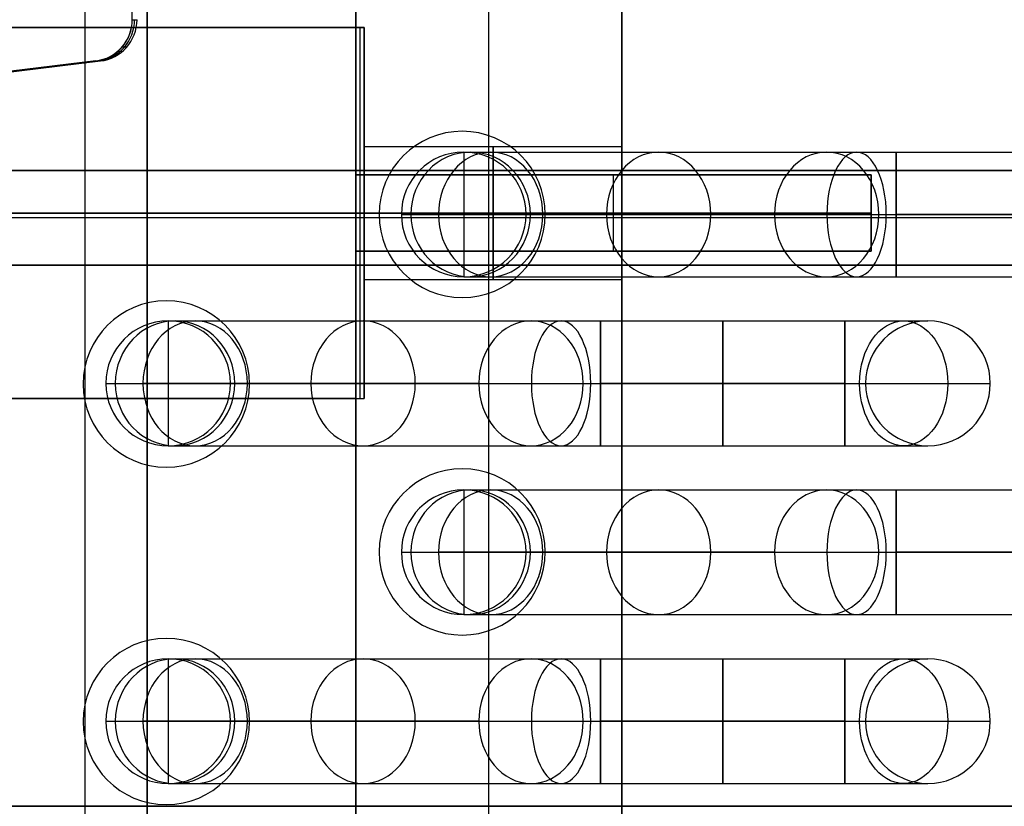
# Model space of a CAD drawing. Extents: x -64 to 57, y 4 to 161.
# Tile 99 of 256: x -56 to -50, y 93 to 98. Entities that reach past the tile are written whole.
import ezdxf

# ---------------------------------------------------------------- set-up
doc = ezdxf.new("R2010")
doc.units = 0
doc.layers.add('DEFAULT', color=7, linetype='CONTINUOUS')

msp = doc.modelspace()

# ---------------------------------------------------------------- linework, layer by layer
at = {"layer": 'DEFAULT', "color": 92}
for p, q in [((-52.4363, 81.754, 55.0359), (-52.4363, 156.6942, 55.0359)), ((-54.0363, 102.5143, 51.1089), (-54.0363, 81.754, 51.1089)), ((-54.0363, 81.754, 66.2629), (-54.0363, 102.5143, 66.2629)), ((-53.2363, 81.754, 51.1089), (-53.2363, 102.5143, 51.1089)), ((-53.2363, 81.754, 66.2629), (-53.2363, 102.5143, 66.2629)), ((-52.4363, 102.5143, 51.1089), (-52.4363, 81.754, 51.1089)), ((-52.4363, 81.754, 66.2629), (-52.4363, 102.5143, 66.2629)), ((-54.0363, 97.745, 58.6859), (-54.0363, 98.3974, 58.6859)), ((-54.0363, 97.745, 57.0953), (-54.0363, 97.745, 62.2753)), ((-54.0363, 97.745, 62.2753), (-54.0363, 95.515, 62.2753)), ((-54.0363, 95.515, 57.0953), (-54.0363, 97.745, 57.0953)), ((-53.9863, 97.745, 57.0953), (-54.0363, 97.745, 57.0953)), ((-54.0363, 97.745, 62.2753), (-53.9863, 97.745, 62.2753)), ((-53.9863, 97.745, 59.6853), (-54.0363, 97.745, 59.6853)), ((-54.0113, 97.745, 57.0953), (-54.0113, 97.745, 62.2753)), ((-54.0113, 95.515, 62.2753), (-54.0113, 97.745, 62.2753)), ((-54.0113, 95.515, 57.0953), (-54.0113, 97.745, 57.0953)), ((-53.9863, 97.745, 62.2753), (-53.9863, 97.745, 57.0953)), ((-53.9863, 97.745, 57.0953), (-53.9863, 95.515, 57.0953)), ((-53.9863, 95.515, 62.2753), (-53.9863, 97.745, 62.2753)), ((-53.9863, 95.515, 59.6853), (-53.9863, 97.745, 59.6853)), ((-53.9863, 97.03, 60.9553), (-52.4363, 97.03, 60.9553)), ((-53.9863, 97.03, 58.4153), (-52.4363, 97.03, 58.4153)), ((-54.0363, 96.63, 62.2753), (-53.9863, 96.63, 62.2753)), ((-53.9863, 96.63, 57.0953), (-54.0363, 96.63, 57.0953)), ((-52.4363, 96.63, 58.8153), (-53.9863, 96.63, 58.8153)), ((-53.9863, 96.63, 58.0153), (-52.4363, 96.63, 58.0153)), ((-52.4363, 96.63, 61.3553), (-53.9863, 96.63, 61.3553)), ((-53.9863, 96.63, 60.5553), (-52.4363, 96.63, 60.5553)), ((-53.9863, 96.63, 57.0953), (-53.9863, 96.63, 58.0153)), ((-53.9863, 96.63, 58.8153), (-53.9863, 96.63, 60.5553)), ((-53.9863, 96.63, 61.3553), (-53.9863, 96.63, 62.2753)), ((-53.9863, 96.23, 58.4153), (-52.4363, 96.23, 58.4153)), ((-53.9863, 96.23, 60.9553), (-52.4363, 96.23, 60.9553)), ((-54.0363, 95.515, 62.2753), (-54.0363, 95.515, 57.0953)), ((-54.0363, 95.515, 62.2753), (-53.9863, 95.515, 62.2753)), ((-54.0363, 95.515, 57.0953), (-53.9863, 95.515, 57.0953)), ((-54.0363, 92.2124, 58.6859), (-54.0363, 95.515, 58.6859)), ((-54.0363, 95.515, 59.6853), (-53.9863, 95.515, 59.6853)), ((-54.0113, 95.515, 57.0953), (-54.0113, 95.515, 62.2753)), ((-53.9863, 95.515, 57.0953), (-53.9863, 95.515, 62.2753)), ((-54.0363, 93.288, 51.1089), (-54.0363, 93.288, 66.2629))]:
    msp.add_line(p, q, dxfattribs=at)
at = {"layer": 'DEFAULT', "color": 9}
for p, q in [((-55.292, 95.9586, 37.7818), (-55.292, 101.3164, 37.7818)), ((-55.292, 101.3164, 50.9918), (-55.292, 84.8064, 50.9918)), ((-55.667, 99.8164, 39.0318), (-55.667, 86.3064, 39.0318)), ((-55.667, 99.8164, 47.9918), (-55.667, 96.8864, 47.9918)), ((-55.3818, 97.7927, 52.286), (-55.3818, 98.95, 52.286)), ((-55.3818, 97.7927, 52.286), (-55.3533, 97.7927, 52.1388)), ((-55.4161, 97.627, 52.1266), (-55.4446, 97.627, 52.2739)), ((-62.417, 96.7129, 50.8418), (-55.6015, 97.5445, 50.8418)), ((-55.6015, 97.5445, 50.9918), (-62.417, 96.7129, 50.9918)), ((-62.417, 96.7129, 50.9168), (-55.6015, 97.5445, 50.9168)), ((-58.1685, 97.2313, 51.7467), (-55.6015, 97.5445, 52.2435)), ((-58.14, 97.2313, 51.5994), (-55.573, 97.5445, 52.0962)), ((-55.6015, 97.5445, 50.8418), (-55.6015, 97.5445, 50.9918)), ((-55.6015, 97.5445, 52.2435), (-55.573, 97.5445, 52.0962)), ((-53.388, 96.9964, 37.7818), (-53.388, 96.9964, 34.9918)), ((-53.388, 96.9964, 34.9918), (-53.388, 96.2464, 34.9918)), ((-53.388, 96.9964, 39.0939), (-53.388, 96.9964, 39.0318)), ((-53.2254, 96.9964, 39.6404), (-51.2048, 96.9964, 42.7362)), ((-50.7861, 96.9964, 42.9629), (-49.317, 96.9964, 42.9629)), ((-48.417, 96.8864, 48.8668), (-63.167, 96.8864, 48.8668)), ((-48.417, 96.8864, 47.9918), (-62.917, 96.8864, 47.9918)), ((-62.917, 96.8864, 49.4918), (-48.417, 96.8864, 49.4918)), ((-55.792, 96.8864, 47.9918), (-55.792, 96.8864, 49.4918)), ((-55.667, 96.8864, 49.4918), (-55.667, 96.3164, 49.4918)), ((-53.763, 96.6214, 37.7818), (-53.763, 96.6214, 34.9918)), ((-53.763, 96.6214, 39.0939), (-53.763, 96.6214, 39.0318)), ((-53.763, 96.6214, 34.9918), (-53.013, 96.6214, 34.9918)), ((-51.5188, 96.6214, 42.9412), (-53.5394, 96.6214, 39.8454)), ((-53.013, 96.6214, 34.9918), (-53.013, 96.6214, 37.7818)), ((-53.013, 96.6214, 39.0318), (-53.013, 96.6214, 39.0939)), ((-52.9113, 96.6214, 39.4355), (-50.8907, 96.6214, 42.5312)), ((-52.9113, 96.6214, 39.4355), (-50.8907, 96.6214, 42.5312)), ((-52.9113, 96.6214, 39.4355), (-50.8907, 96.6214, 42.5312)), ((-50.7861, 96.6214, 42.5879), (-49.317, 96.6214, 42.5879)), ((-49.317, 96.6214, 43.3379), (-50.7861, 96.6214, 43.3379)), ((-48.417, 96.6014, 49.4918), (-62.917, 96.6014, 49.4918)), ((-48.417, 96.3164, 50.2418), (-62.917, 96.3164, 50.2418)), ((-62.917, 96.3164, 49.4918), (-48.417, 96.3164, 49.4918)), ((-62.917, 96.3164, 49.8668), (-48.417, 96.3164, 49.8668)), ((-55.667, 96.3164, 50.2418), (-55.667, 89.8064, 50.2418)), ((-55.667, 96.3164, 49.4918), (-55.667, 96.3164, 50.2418)), ((-53.388, 96.2464, 37.7818), (-53.388, 96.2464, 34.9918)), ((-53.388, 96.2464, 39.0939), (-53.388, 96.2464, 39.0318)), ((-53.2254, 96.2464, 39.6404), (-51.2048, 96.2464, 42.7362)), ((-50.7861, 96.2464, 42.9629), (-49.317, 96.2464, 42.9629)), ((-55.166, 95.9804, 37.7818), (-55.166, 95.9804, 34.9918)), ((-55.166, 95.9804, 34.9918), (-55.166, 95.2304, 34.9918)), ((-55.166, 95.9804, 39.0939), (-55.166, 95.9804, 39.0318)), ((-55.0034, 95.9804, 39.6404), (-52.9828, 95.9804, 42.7362)), ((-52.5641, 95.9804, 42.9629), (-51.095, 95.9804, 42.9629)), ((-50.595, 95.9804, 42.4629), (-50.595, 95.9804, 39.0318)), ((-55.541, 95.6054, 37.7818), (-55.541, 95.6054, 34.9918)), ((-55.541, 95.6054, 39.0939), (-55.541, 95.6054, 39.0318)), ((-55.541, 95.6054, 34.9918), (-54.791, 95.6054, 34.9918)), ((-53.2968, 95.6054, 42.9412), (-55.3174, 95.6054, 39.8454)), ((-54.791, 95.6054, 34.9918), (-54.791, 95.6054, 37.7818)), ((-54.791, 95.6054, 39.0318), (-54.791, 95.6054, 39.0939)), ((-54.6893, 95.6054, 39.4355), (-52.6687, 95.6054, 42.5312)), ((-52.5641, 95.6054, 42.5879), (-51.095, 95.6054, 42.5879)), ((-51.095, 95.6054, 43.3379), (-52.5641, 95.6054, 43.3379)), ((-50.97, 95.6054, 42.4629), (-50.97, 95.6054, 39.0318)), ((-50.22, 95.6054, 39.0318), (-50.22, 95.6054, 42.4629)), ((-55.292, 93.9266, 37.7818), (-55.292, 95.2522, 37.7818)), ((-55.166, 95.2304, 37.7818), (-55.166, 95.2304, 34.9918)), ((-55.166, 95.2304, 39.0939), (-55.166, 95.2304, 39.0318)), ((-55.0034, 95.2304, 39.6404), (-52.9828, 95.2304, 42.7362)), ((-52.5641, 95.2304, 42.9629), (-51.095, 95.2304, 42.9629)), ((-50.595, 95.2304, 42.4629), (-50.595, 95.2304, 39.0318)), ((-53.388, 94.9644, 37.7818), (-53.388, 94.9644, 34.9918)), ((-53.388, 94.9644, 34.9918), (-53.388, 94.2144, 34.9918)), ((-53.388, 94.9644, 39.0939), (-53.388, 94.9644, 39.0318)), ((-53.2254, 94.9644, 39.6404), (-51.2048, 94.9644, 42.7362)), ((-50.7861, 94.9644, 42.9629), (-49.317, 94.9644, 42.9629)), ((-53.763, 94.5894, 37.7818), (-53.763, 94.5894, 34.9918)), ((-53.763, 94.5894, 39.0939), (-53.763, 94.5894, 39.0318)), ((-53.763, 94.5894, 34.9918), (-53.013, 94.5894, 34.9918)), ((-51.5188, 94.5894, 42.9412), (-53.5394, 94.5894, 39.8454)), ((-53.5394, 94.5894, 39.8454), (-51.5188, 94.5894, 42.9412)), ((-53.013, 94.5894, 34.9918), (-53.013, 94.5894, 37.7818)), ((-53.013, 94.5894, 39.0318), (-53.013, 94.5894, 39.0939)), ((-52.9113, 94.5894, 39.4355), (-50.8907, 94.5894, 42.5312)), ((-52.9113, 94.5894, 39.4355), (-50.8907, 94.5894, 42.5312)), ((-52.767, 94.5894, 39.6566), (-50.8907, 94.5894, 42.5312)), ((-50.7861, 94.5894, 42.5879), (-49.317, 94.5894, 42.5879)), ((-49.317, 94.5894, 43.3379), (-50.7861, 94.5894, 43.3379)), ((-53.388, 94.2144, 37.7818), (-53.388, 94.2144, 34.9918)), ((-53.388, 94.2144, 39.0939), (-53.388, 94.2144, 39.0318)), ((-53.2254, 94.2144, 39.6404), (-51.2048, 94.2144, 42.7362)), ((-50.7861, 94.2144, 42.9629), (-49.317, 94.2144, 42.9629)), ((-55.166, 93.9484, 37.7818), (-55.166, 93.9484, 34.9918)), ((-55.166, 93.9484, 34.9918), (-55.166, 93.1984, 34.9918)), ((-55.166, 93.9484, 39.0939), (-55.166, 93.9484, 39.0318)), ((-55.0034, 93.9484, 39.6404), (-52.9828, 93.9484, 42.7362)), ((-52.5641, 93.9484, 42.9629), (-51.095, 93.9484, 42.9629)), ((-50.595, 93.9484, 42.4629), (-50.595, 93.9484, 39.0318)), ((-55.541, 93.5734, 37.7818), (-55.541, 93.5734, 34.9918)), ((-55.541, 93.5734, 39.0939), (-55.541, 93.5734, 39.0318)), ((-55.541, 93.5734, 34.9918), (-54.791, 93.5734, 34.9918)), ((-53.2968, 93.5734, 42.9412), (-55.3174, 93.5734, 39.8454)), ((-54.791, 93.5734, 34.9918), (-54.791, 93.5734, 37.7818)), ((-54.791, 93.5734, 39.0318), (-54.791, 93.5734, 39.0939)), ((-54.6893, 93.5734, 39.4355), (-52.6687, 93.5734, 42.5312)), ((-54.6893, 93.5734, 39.4355), (-52.6687, 93.5734, 42.5312)), ((-52.5641, 93.5734, 42.5879), (-51.095, 93.5734, 42.5879)), ((-51.095, 93.5734, 43.3379), (-52.5641, 93.5734, 43.3379)), ((-50.97, 93.5734, 42.4629), (-50.97, 93.5734, 39.0318)), ((-50.22, 93.5734, 39.0318), (-50.22, 93.5734, 42.4629)), ((-55.292, 91.8946, 37.7818), (-55.292, 93.2202, 37.7818)), ((-55.166, 93.1984, 37.7818), (-55.166, 93.1984, 34.9918)), ((-55.166, 93.1984, 39.0939), (-55.166, 93.1984, 39.0318)), ((-55.0034, 93.1984, 39.6404), (-52.9828, 93.1984, 42.7362)), ((-52.5641, 93.1984, 42.9629), (-51.095, 93.1984, 42.9629)), ((-50.595, 93.1984, 42.4629), (-50.595, 93.1984, 39.0318)), ((-47.417, 93.0614, 50.9918), (-63.167, 93.0614, 50.9918)), ((-62.917, 93.0614, 39.0318), (-48.417, 93.0614, 39.0318)), ((-48.417, 93.0614, 50.2418), (-62.917, 93.0614, 50.2418)), ((-49.917, 93.0614, 37.7818), (-60.277, 93.0614, 37.7818))]:
    msp.add_line(p, q, dxfattribs=at)
at = {"layer": 'DEFAULT', "color": 8}
for p, q in [((-55.292, 84.8114, 37.5166), (-55.292, 101.3114, 37.5166)), ((-55.292, 84.8114, 50.9766), (-55.292, 101.3114, 50.9766)), ((-63.167, 93.0614, 37.5166), (-47.417, 93.0614, 37.5166)), ((-63.167, 93.0614, 50.9766), (-47.417, 93.0614, 50.9766))]:
    msp.add_line(p, q, dxfattribs=at)
at = {"layer": 'DEFAULT', "color": 6}
for p, q in [((-54.0363, 97.745, 57.0953), (-62.0363, 97.745, 57.0953)), ((-62.0363, 97.745, 62.2753), (-54.0363, 97.745, 62.2753)), ((-62.0363, 97.745, 59.6853), (-54.0363, 97.745, 59.6853)), ((-54.0363, 97.745, 57.0953), (-54.0363, 95.515, 57.0953)), ((-54.0363, 97.745, 62.2753), (-54.0363, 97.745, 57.0953)), ((-54.0363, 95.515, 62.2753), (-54.0363, 97.745, 62.2753)), ((-54.0363, 95.515, 59.6853), (-54.0363, 97.745, 59.6853)), ((-54.0363, 96.4, 60.7253), (-54.0363, 96.86, 60.7253)), ((-54.0363, 96.86, 61.1853), (-54.0363, 96.4, 61.1853)), ((-54.0363, 96.86, 60.7253), (-54.0363, 96.86, 61.1853)), ((-54.0363, 96.86, 58.6453), (-54.0363, 96.4, 58.6453)), ((-54.0363, 96.86, 58.1853), (-54.0363, 96.86, 58.6453)), ((-54.0363, 96.4, 58.1853), (-54.0363, 96.86, 58.1853)), ((-50.9363, 96.86, 60.7253), (-54.0363, 96.86, 60.7253)), ((-50.9363, 96.86, 61.1853), (-54.0363, 96.86, 61.1853)), ((-54.0363, 96.86, 58.6453), (-50.9363, 96.86, 58.6453)), ((-50.9363, 96.86, 58.1853), (-54.0363, 96.86, 58.1853)), ((-54.0363, 96.86, 60.9553), (-50.9363, 96.86, 60.9553)), ((-54.0363, 96.86, 58.4153), (-50.9363, 96.86, 58.4153)), ((-52.4863, 96.4, 60.7253), (-52.4863, 96.86, 60.7253)), ((-52.4863, 96.86, 60.7253), (-52.4863, 96.86, 61.1853)), ((-52.4863, 96.4, 61.1853), (-52.4863, 96.86, 61.1853)), ((-52.4863, 96.4, 58.6453), (-52.4863, 96.86, 58.6453)), ((-52.4863, 96.4, 58.1853), (-52.4863, 96.86, 58.1853)), ((-52.4863, 96.86, 58.1853), (-52.4863, 96.86, 58.6453)), ((-50.9363, 96.4, 60.7253), (-50.9363, 96.86, 60.7253)), ((-50.9363, 96.86, 60.7253), (-50.9363, 96.86, 61.1853)), ((-50.9363, 96.86, 61.1853), (-50.9363, 96.4, 61.1853)), ((-50.9363, 96.86, 58.6453), (-50.9363, 96.4, 58.6453)), ((-50.9363, 96.4, 58.1853), (-50.9363, 96.86, 58.1853)), ((-50.9363, 96.86, 58.1853), (-50.9363, 96.86, 58.6453)), ((-50.9363, 96.4, 60.9553), (-50.9363, 96.86, 60.9553)), ((-50.9363, 96.4, 58.4153), (-50.9363, 96.86, 58.4153)), ((-62.0363, 96.63, 57.0953), (-54.0363, 96.63, 57.0953)), ((-54.0363, 96.63, 62.2753), (-62.0363, 96.63, 62.2753)), ((-54.0363, 96.63, 57.0953), (-54.0363, 96.63, 58.1853)), ((-54.0363, 96.63, 58.6453), (-54.0363, 96.63, 60.7253)), ((-54.0363, 96.63, 61.1853), (-54.0363, 96.63, 62.2753)), ((-54.0363, 96.63, 60.7253), (-50.9363, 96.63, 60.7253)), ((-50.9363, 96.63, 61.1853), (-54.0363, 96.63, 61.1853)), ((-50.9363, 96.63, 58.6453), (-54.0363, 96.63, 58.6453)), ((-54.0363, 96.63, 58.1853), (-50.9363, 96.63, 58.1853)), ((-50.9363, 96.63, 60.7253), (-50.9363, 96.63, 61.1853)), ((-50.9363, 96.63, 58.1853), (-50.9363, 96.63, 58.6453)), ((-54.0363, 96.4, 61.1853), (-54.0363, 96.4, 60.7253)), ((-54.0363, 96.4, 58.6453), (-54.0363, 96.4, 58.1853)), ((-54.0363, 96.4, 60.7253), (-50.9363, 96.4, 60.7253)), ((-50.9363, 96.4, 61.1853), (-54.0363, 96.4, 61.1853)), ((-50.9363, 96.4, 58.6453), (-54.0363, 96.4, 58.6453)), ((-50.9363, 96.4, 58.1853), (-54.0363, 96.4, 58.1853)), ((-50.9363, 96.4, 60.9553), (-54.0363, 96.4, 60.9553)), ((-50.9363, 96.4, 58.4153), (-54.0363, 96.4, 58.4153)), ((-52.4863, 96.4, 60.7253), (-52.4863, 96.4, 61.1853)), ((-52.4863, 96.4, 58.1853), (-52.4863, 96.4, 58.6453)), ((-50.9363, 96.4, 61.1853), (-50.9363, 96.4, 60.7253)), ((-50.9363, 96.4, 58.6453), (-50.9363, 96.4, 58.1853)), ((-62.0363, 95.515, 57.0953), (-54.0363, 95.515, 57.0953)), ((-62.0363, 95.515, 62.2753), (-54.0363, 95.515, 62.2753)), ((-54.0363, 95.515, 59.6853), (-62.0363, 95.515, 59.6853)), ((-54.0363, 95.515, 57.0953), (-54.0363, 95.515, 62.2753))]:
    msp.add_line(p, q, dxfattribs=at)
at = {"layer": 'DEFAULT', "color": 156}
for p, q in [((-53.397, 97.1214, 37.5166), (-53.397, 97.1214, 35.8806)), ((-53.897, 96.6214, 37.5166), (-53.897, 96.6214, 35.8806)), ((-52.897, 96.6214, 35.8806), (-52.897, 96.6214, 37.5166)), ((-55.177, 96.1014, 37.5166), (-55.177, 96.1014, 35.8806)), ((-53.397, 96.1214, 37.5166), (-53.397, 96.1214, 35.8806)), ((-55.677, 95.6014, 37.5166), (-55.677, 95.6014, 35.8806)), ((-54.677, 95.6014, 35.8806), (-54.677, 95.6014, 37.5166)), ((-55.177, 95.1014, 37.5166), (-55.177, 95.1014, 35.8806)), ((-53.397, 95.0914, 37.5166), (-53.397, 95.0914, 35.8806)), ((-53.897, 94.5914, 37.5166), (-53.897, 94.5914, 35.8806)), ((-52.897, 94.5914, 35.8806), (-52.897, 94.5914, 37.5166)), ((-55.177, 94.0714, 37.5166), (-55.177, 94.0714, 35.8806)), ((-53.397, 94.0914, 37.5166), (-53.397, 94.0914, 35.8806)), ((-55.677, 93.5714, 37.5166), (-55.677, 93.5714, 35.8806)), ((-54.677, 93.5714, 35.8806), (-54.677, 93.5714, 37.5166)), ((-55.177, 93.0714, 37.5166), (-55.177, 93.0714, 35.8806))]:
    msp.add_line(p, q, dxfattribs=at)
at = {"layer": 'DEFAULT', "color": 9, "extrusion": (-4.37114e-08, -2.54126e-15, 1)}
msp.add_arc((-57.707, 99.4114, 35.5818), 1.9543, 279.5, 0, dxfattribs=at)
at = {"layer": 'DEFAULT', "color": 9, "extrusion": (-4.37005e-08, -8.36614e-12, 1)}
msp.add_arc((-57.707, 99.4114, 35.4965), 1.9896, 279.5, 0, dxfattribs=at)
at = {"layer": 'DEFAULT', "color": 9, "extrusion": (-4.37114e-08, -6.2776e-15, 1)}
msp.add_arc((-57.707, 99.4114, 35.5672), 1.9896, 279.5, 0, dxfattribs=at)
at = {"layer": 'DEFAULT', "color": 9, "extrusion": (-4.37114e-08, 8.11348e-15, 1)}
msp.add_arc((-57.707, 99.4114, 35.5127), 2.0005, 279.5, 0, dxfattribs=at)
at = {"layer": 'DEFAULT', "color": 9, "extrusion": (-4.37114e-08, -3.557e-15, 1)}
msp.add_arc((-57.707, 99.4114, 35.5318), 2.0043, 279.5, 0, dxfattribs=at)
at = {"layer": 'DEFAULT', "color": 9, "extrusion": (-4.37114e-08, 1.27306e-14, 1)}
msp.add_arc((-55.6318, 97.7927, 50.8418), 0.25, 276.95723, 0, dxfattribs=at)
at = {"layer": 'DEFAULT', "color": 9, "extrusion": (-4.37114e-08, -5.21253e-16, 1)}
for centre, radius, start, end in [((-55.6318, 97.7927, 50.9918), 0.25, 276.95723, 0), ((-53.388, 96.6214, 34.9918), 0.375, 0, 180), ((-53.388, 96.6214, 39.0939), 0.375, 0, 180), ((-53.388, 96.6214, 39.0318), 0.375, 0, 180), ((-53.388, 96.6214, 34.9918), 0.375, 180, 0), ((-53.388, 96.6214, 39.0939), 0.375, 180, 0), ((-53.388, 96.6214, 39.0318), 0.375, 180, 0), ((-55.166, 95.6054, 34.9918), 0.375, 0, 180), ((-55.166, 95.6054, 39.0939), 0.375, 0, 180), ((-55.166, 95.6054, 39.0318), 0.375, 0, 180), ((-50.595, 95.6054, 42.4629), 0.375, 0, 180), ((-55.166, 95.6054, 34.9918), 0.375, 180, 0), ((-55.166, 95.6054, 39.0939), 0.375, 180, 0), ((-55.166, 95.6054, 39.0318), 0.375, 180, 0), ((-50.595, 95.6054, 42.4629), 0.375, 180, 0), ((-53.388, 94.5894, 34.9918), 0.375, 0, 180), ((-53.388, 94.5894, 39.0939), 0.375, 0, 180), ((-53.388, 94.5894, 39.0318), 0.375, 0, 180), ((-53.388, 94.5894, 34.9918), 0.375, 180, 0), ((-53.388, 94.5894, 39.0939), 0.375, 180, 0), ((-53.388, 94.5894, 39.0318), 0.375, 180, 0), ((-55.166, 93.5734, 34.9918), 0.375, 0, 180), ((-55.166, 93.5734, 39.0939), 0.375, 0, 180), ((-55.166, 93.5734, 39.0318), 0.375, 0, 180), ((-50.595, 93.5734, 42.4629), 0.375, 0, 180), ((-55.166, 93.5734, 34.9918), 0.375, 180, 0), ((-55.166, 93.5734, 39.0939), 0.375, 180, 0), ((-55.166, 93.5734, 39.0318), 0.375, 180, 0), ((-50.595, 93.5734, 42.4629), 0.375, 180, 0)]:
    msp.add_arc(centre, radius, start, end, dxfattribs=at)
at = {"layer": 'DEFAULT', "color": 9, "extrusion": (-0.190022, -2.26503e-09, 0.98178)}
msp.add_arc((-97.7947, -44.6889, 61.8571), 0.2517, 6.35386, 89.55646, dxfattribs=at)
at = {"layer": 'DEFAULT', "color": 9, "extrusion": (-4.37114e-08, 0, 1)}
for centre, radius, start, end in [((-55.6318, 97.7927, 50.9168), 0.25, 276.95723, 0), ((-53.388, 96.6214, 36.3868), 0.375, 0, 180), ((-53.388, 96.6214, 39.0628), 0.375, 0, 180), ((-53.388, 96.6214, 36.3868), 0.375, 180, 0), ((-53.388, 96.6214, 39.0628), 0.375, 180, 0), ((-55.166, 95.6054, 36.3868), 0.375, 0, 180), ((-55.166, 95.6054, 39.0628), 0.375, 0, 180), ((-50.595, 95.6054, 40.7474), 0.375, 0, 180), ((-55.166, 95.6054, 36.3868), 0.375, 180, 0), ((-55.166, 95.6054, 39.0628), 0.375, 180, 0), ((-50.595, 95.6054, 40.7474), 0.375, 180, 0), ((-53.388, 94.5894, 36.3868), 0.375, 0, 180), ((-53.388, 94.5894, 39.0628), 0.375, 0, 180), ((-53.388, 94.5894, 36.3868), 0.375, 180, 0), ((-53.388, 94.5894, 39.0628), 0.375, 180, 0), ((-55.166, 93.5734, 36.3868), 0.375, 0, 180), ((-55.166, 93.5734, 39.0628), 0.375, 0, 180), ((-50.595, 93.5734, 40.7474), 0.375, 0, 180), ((-55.166, 93.5734, 36.3868), 0.375, 180, 0), ((-55.166, 93.5734, 39.0628), 0.375, 180, 0), ((-50.595, 93.5734, 40.7474), 0.375, 180, 0)]:
    msp.add_arc(centre, radius, start, end, dxfattribs=at)
at = {"layer": 'DEFAULT', "color": 9, "extrusion": (-0.190022, -2.26673e-09, 0.98178)}
msp.add_arc((-97.7947, -44.6889, 61.7821), 0.2517, 6.35386, 89.55646, dxfattribs=at)
at = {"layer": 'DEFAULT', "color": 9, "extrusion": (-0.190022, -2.26783e-09, 0.98178)}
msp.add_arc((-97.7947, -44.6889, 61.7071), 0.2517, 6.35386, 89.55646, dxfattribs=at)
at = {"layer": 'DEFAULT', "color": 156}
for centre, start, end in [((-53.397, 96.6214, 37.5166), 0, 180), ((-53.397, 96.6214, 35.8806), 0, 180), ((-53.397, 96.6214, 36.6986), 0, 180), ((-53.397, 96.6214, 37.5166), 180, 0), ((-53.397, 96.6214, 35.8806), 180, 0), ((-53.397, 96.6214, 36.6986), 180, 0), ((-55.177, 95.6014, 37.5166), 0, 180), ((-55.177, 95.6014, 35.8806), 0, 180), ((-55.177, 95.6014, 36.6986), 0, 180), ((-55.177, 95.6014, 37.5166), 180, 0), ((-55.177, 95.6014, 35.8806), 180, 0), ((-55.177, 95.6014, 36.6986), 180, 0), ((-53.397, 94.5914, 37.5166), 360, 180), ((-53.397, 94.5914, 35.8806), 360, 180), ((-53.397, 94.5914, 36.6986), 0, 180), ((-53.397, 94.5914, 37.5166), 180, 360), ((-53.397, 94.5914, 35.8806), 180, 360), ((-53.397, 94.5914, 36.6986), 180, 0), ((-55.177, 93.5714, 37.5166), 360, 180), ((-55.177, 93.5714, 35.8806), 360, 180), ((-55.177, 93.5714, 36.6986), 0, 180), ((-55.177, 93.5714, 37.5166), 180, 360), ((-55.177, 93.5714, 35.8806), 180, 360), ((-55.177, 93.5714, 36.6986), 180, 0)]:
    msp.add_arc(centre, 0.5, start, end, dxfattribs=at)
at = {"layer": 'DEFAULT', "color": 92, "extrusion": (1, 3.82826e-17, -8.24256e-18)}
for centre, start, end in [((96.63, 60.9553, -53.9863), 270, 90), ((96.63, 58.4153, -53.9863), 270, 90), ((96.63, 60.9553, -52.4363), 270, 90), ((96.63, 58.4153, -52.4363), 270, 90), ((96.63, 58.4153, -53.9863), 90, 270), ((96.63, 60.9553, -53.9863), 90, 270), ((96.63, 58.4153, -52.4363), 90, 270), ((96.63, 60.9553, -52.4363), 90, 270)]:
    msp.add_arc(centre, 0.4, start, end, dxfattribs=at)
at = {"layer": 'DEFAULT', "color": 92, "extrusion": (1, 0, 0)}
for centre, start, end in [((96.63, 60.9553, -53.2113), 270, 90), ((96.63, 58.4153, -53.2113), 270, 90), ((96.63, 58.4153, -53.2113), 90, 270), ((96.63, 60.9553, -53.2113), 90, 270)]:
    msp.add_arc(centre, 0.4, start, end, dxfattribs=at)
at = {"layer": 'DEFAULT', "color": 9, "extrusion": (-4.37114e-08, -4.47238e-16, 1)}
for centre in [(-53.388, 96.6214, 37.7818), (-55.166, 95.6054, 37.7818), (-53.388, 94.5894, 37.7818), (-55.166, 93.5734, 37.7818)]:
    msp.add_arc(centre, 0.375, 0, 180, dxfattribs=at)
at = {"layer": 'DEFAULT', "color": 9, "extrusion": (0.285122, 3.40004e-09, 0.958491)}
for centre, start, end in [((96.6214, 62.3599, 22.5342), 270, 90), ((94.5894, 62.3599, 22.5342), 270, 90), ((94.5894, 62.3599, 22.5342), 90, 270)]:
    msp.add_arc(centre, 0.375, start, end, dxfattribs=at)
at = {"layer": 'DEFAULT', "color": 9, "extrusion": (0.546574, 6.51783e-09, 0.837411)}
for centre, start, end in [((96.6214, 66.2379, 4.1037), 270, 90), ((96.6214, 66.2379, 4.1037), 90, 270), ((96.6214, 66.2379, 7.8006), 90, 270), ((95.6054, 67.7268, 3.1319), 270, 90), ((95.6054, 67.7268, 3.1319), 90, 270), ((95.6054, 67.7268, 6.8288), 90, 270), ((94.5894, 66.2379, 4.1037), 270, 90), ((94.5894, 66.2379, 7.8006), 270, 90), ((94.5894, 66.2379, 4.1037), 90, 270), ((93.5734, 67.7268, 3.1319), 270, 90), ((93.5734, 67.7268, 6.8288), 270, 90), ((93.5734, 67.7268, 3.1319), 90, 270), ((93.5734, 67.7268, 6.8288), 90, 270)]:
    msp.add_arc(centre, 0.375, start, end, dxfattribs=at)
at = {"layer": 'DEFAULT', "color": 9, "extrusion": (-1.19248e-08, 1, -3.37719e-14)}
for centre in [(52.388, 39.0939, 96.9964), (54.166, 39.0939, 93.9484)]:
    msp.add_arc(centre, 1, 360, 33.13227, dxfattribs=at)
at = {"layer": 'DEFAULT', "color": 9, "extrusion": (0.546574, 6.51784e-09, 0.837411)}
for start, end in [(270, 90), (90, 270)]:
    msp.add_arc((96.6214, 66.2379, 5.9522), 0.375, start, end, dxfattribs=at)
at = {"layer": 'DEFAULT', "color": 9, "extrusion": (0.546574, 6.51782e-09, 0.837411)}
for centre, start, end in [((96.6214, 66.2379, 7.8006), 270, 90), ((95.6054, 67.7268, 4.9803), 270, 90), ((95.6054, 67.7268, 6.8288), 270, 90), ((95.6054, 67.7268, 4.9803), 90, 270), ((94.5894, 66.2379, 5.9522), 270, 90), ((94.5894, 66.2379, 5.9522), 90, 270), ((94.5894, 66.2379, 7.8006), 90, 270), ((93.5734, 67.7268, 4.9803), 270, 90), ((93.5734, 67.7268, 4.9803), 90, 270)]:
    msp.add_arc(centre, 0.375, start, end, dxfattribs=at)
at = {"layer": 'DEFAULT', "color": 9, "extrusion": (-1.19249e-08, 1, 1.14285e-13)}
for centre, radius in [((50.7861, 42.4629, 96.9964), 0.5), ((50.7861, 42.4629, 96.2464), 0.5), ((52.5641, 42.4629, 95.9804), 0.5), ((50.7861, 42.4629, 94.5894), 0.125)]:
    msp.add_arc(centre, radius, 33.13227, 90, dxfattribs=at)
at = {"layer": 'DEFAULT', "color": 9, "extrusion": (0.879367, 1.04863e-08, 0.476144)}
for centre, start, end in [((96.6214, 62.022, -24.4412), 270, 90), ((96.6214, 62.022, -24.4412), 90, 270), ((95.6054, 62.8686, -26.0047), 90, 270), ((94.5894, 62.022, -24.4412), 270, 90), ((93.5734, 62.8686, -26.0047), 270, 90)]:
    msp.add_arc(centre, 0.375, start, end, dxfattribs=at)
at = {"layer": 'DEFAULT', "color": 9, "extrusion": (1, 1.19249e-08, 4.37114e-08)}
for centre, start, end in [((96.6214, 42.9629, -50.7861), 270, 90), ((96.6214, 42.9629, -50.7861), 90, 270), ((95.6054, 42.9629, -52.5641), 270, 90), ((95.6054, 42.9629, -51.8295), 270, 90), ((95.6054, 42.9629, -51.095), 270, 90), ((95.6054, 42.9629, -52.5641), 90, 270), ((95.6054, 42.9629, -51.8295), 90, 270), ((95.6054, 42.9629, -51.095), 90, 270), ((94.5894, 42.9629, -50.7861), 270, 90), ((94.5894, 42.9629, -50.7861), 90, 270), ((93.5734, 42.9629, -52.5641), 270, 90), ((93.5734, 42.9629, -51.8295), 270, 90), ((93.5734, 42.9629, -51.095), 270, 90), ((93.5734, 42.9629, -52.5641), 90, 270), ((93.5734, 42.9629, -51.8295), 90, 270), ((93.5734, 42.9629, -51.095), 90, 270)]:
    msp.add_arc(centre, 0.375, start, end, dxfattribs=at)
at = {"layer": 'DEFAULT', "color": 9, "extrusion": (-4.37114e-08, -5.95268e-16, 1)}
for centre in [(-53.388, 96.6214, 37.7818), (-55.166, 95.6054, 37.7818), (-53.388, 94.5894, 37.7818), (-55.166, 93.5734, 37.7818)]:
    msp.add_arc(centre, 0.375, 180, 0, dxfattribs=at)
at = {"layer": 'DEFAULT', "color": 9, "extrusion": (-1.19248e-08, 1, -3.60375e-14)}
for centre in [(52.388, 39.0939, 96.6214), (54.166, 39.0939, 95.6054), (54.166, 39.0939, 93.5734)]:
    msp.add_arc(centre, 1.375, 360, 33.13227, dxfattribs=at)
at = {"layer": 'DEFAULT', "color": 9, "extrusion": (0.285122, 3.40005e-09, 0.958491)}
msp.add_arc((96.6214, 62.3599, 22.5342), 0.375, 90, 270, dxfattribs=at)
at = {"layer": 'DEFAULT', "color": 9, "extrusion": (-1.19248e-08, 1, -2.87878e-14)}
for centre in [(52.388, 39.0939, 96.6214), (54.166, 39.0939, 93.5734)]:
    msp.add_arc(centre, 0.625, 360, 33.13227, dxfattribs=at)
at = {"layer": 'DEFAULT', "color": 9, "extrusion": (-1.19248e-08, 1, -1.22497e-13)}
msp.add_arc((50.7861, 42.4629, 96.6214), 0.875, 33.13227, 90, dxfattribs=at)
at = {"layer": 'DEFAULT', "color": 9, "extrusion": (-1.19251e-08, 1, 5.85495e-13)}
msp.add_arc((50.7861, 42.4629, 96.6214), 0.125, 33.13227, 90, dxfattribs=at)
at = {"layer": 'DEFAULT', "color": 9, "extrusion": (-1.19251e-08, 1, 6.38418e-14)}
for centre in [(52.388, 39.0939, 96.2464), (54.166, 39.0939, 95.9804), (54.166, 39.0939, 95.2304), (52.388, 39.0939, 94.9644), (52.388, 39.0939, 94.2144), (54.166, 39.0939, 93.1984)]:
    msp.add_arc(centre, 1, 360, 33.13227, dxfattribs=at)
at = {"layer": 'DEFAULT', "color": 9, "extrusion": (0.285122, 3.40006e-09, 0.958491)}
for centre in [(95.6054, 64.0641, 22.0272), (93.5734, 64.0641, 22.0272)]:
    msp.add_arc(centre, 0.375, 270, 90, dxfattribs=at)
at = {"layer": 'DEFAULT', "color": 9, "extrusion": (0.879367, 1.04864e-08, 0.476144)}
for centre, start, end in [((95.6054, 62.8686, -26.0047), 270, 90), ((94.5894, 62.022, -24.4412), 90, 270), ((93.5734, 62.8686, -26.0047), 90, 270)]:
    msp.add_arc(centre, 0.375, start, end, dxfattribs=at)
at = {"layer": 'DEFAULT', "color": 9, "extrusion": (-1.19249e-08, 1, -4.32026e-14)}
msp.add_arc((51.095, 42.4629, 95.9804), 0.5, 90, 180, dxfattribs=at)
at = {"layer": 'DEFAULT', "color": 9, "extrusion": (0.707107, 8.4322e-09, -0.707107)}
for centre in [(95.6054, -5.6038, -66.1554), (93.5734, -5.6038, -66.1554)]:
    msp.add_arc(centre, 0.375, 270, 90, dxfattribs=at)
at = {"layer": 'DEFAULT', "color": 9, "extrusion": (-4.37114e-08, 4.80782e-15, 1)}
for centre in [(-50.595, 95.6054, 39.0318), (-50.595, 93.5734, 39.0318)]:
    msp.add_arc(centre, 0.375, 0, 180, dxfattribs=at)
at = {"layer": 'DEFAULT', "color": 9, "extrusion": (0.285122, 3.40002e-09, 0.958491)}
msp.add_arc((95.6054, 64.0641, 22.0272), 0.375, 90, 270, dxfattribs=at)
at = {"layer": 'DEFAULT', "color": 9, "extrusion": (-1.19243e-08, 1, -1.8497e-13)}
msp.add_arc((54.166, 39.0939, 95.6054), 0.625, 360, 33.13227, dxfattribs=at)
at = {"layer": 'DEFAULT', "color": 9, "extrusion": (-1.1925e-08, 1, 2.32675e-13)}
for centre in [(52.5641, 42.4629, 95.6054), (50.7861, 42.4629, 94.5894)]:
    msp.add_arc(centre, 0.875, 33.13227, 90, dxfattribs=at)
at = {"layer": 'DEFAULT', "color": 9, "extrusion": (-1.19245e-08, 1, -7.1445e-13)}
msp.add_arc((52.5641, 42.4629, 95.6054), 0.125, 33.13227, 90, dxfattribs=at)
at = {"layer": 'DEFAULT', "color": 9, "extrusion": (-1.19252e-08, 1, -3.17667e-13)}
msp.add_arc((51.095, 42.4629, 95.6054), 0.125, 90, 180, dxfattribs=at)
at = {"layer": 'DEFAULT', "color": 9, "extrusion": (-1.19249e-08, 1, 7.6347e-16)}
for centre in [(51.095, 42.4629, 95.6054), (51.095, 42.4629, 93.5734)]:
    msp.add_arc(centre, 0.875, 90, 180, dxfattribs=at)
at = {"layer": 'DEFAULT', "color": 9, "extrusion": (0.707107, 8.43216e-09, -0.707107)}
msp.add_arc((95.6054, -5.6038, -66.1554), 0.375, 90, 270, dxfattribs=at)
at = {"layer": 'DEFAULT', "color": 9, "extrusion": (-4.37114e-08, -5.85032e-15, 1)}
for centre in [(-50.595, 95.6054, 39.0318), (-50.595, 93.5734, 39.0318)]:
    msp.add_arc(centre, 0.375, 180, 0, dxfattribs=at)
at = {"layer": 'DEFAULT', "color": 9, "extrusion": (-1.19248e-08, 1, -9.2899e-14)}
msp.add_arc((52.5641, 42.4629, 95.2304), 0.5, 33.13227, 90, dxfattribs=at)
at = {"layer": 'DEFAULT', "color": 9, "extrusion": (-1.19249e-08, 1, -1.47809e-14)}
msp.add_arc((51.095, 42.4629, 95.2304), 0.5, 90, 180, dxfattribs=at)
at = {"layer": 'DEFAULT', "color": 9, "extrusion": (-1.1925e-08, 1, 2.03666e-13)}
msp.add_arc((50.7861, 42.4629, 94.9644), 0.5, 33.13227, 90, dxfattribs=at)
at = {"layer": 'DEFAULT', "color": 9, "extrusion": (-1.19246e-08, 1, -5.41616e-14)}
msp.add_arc((52.388, 39.0939, 94.5894), 1.375, 360, 33.13227, dxfattribs=at)
at = {"layer": 'DEFAULT', "color": 9, "extrusion": (-1.19251e-08, 1, 8.75212e-14)}
msp.add_arc((52.388, 39.0939, 94.5894), 0.625, 360, 33.13227, dxfattribs=at)
at = {"layer": 'DEFAULT', "color": 9, "extrusion": (-1.19249e-08, 1, -3.51804e-15)}
msp.add_arc((50.7861, 42.4629, 94.2144), 0.5, 33.13227, 90, dxfattribs=at)
at = {"layer": 'DEFAULT', "color": 9, "extrusion": (-1.1925e-08, 1, 2.32087e-13)}
for centre in [(52.5641, 42.4629, 93.9484), (52.5641, 42.4629, 93.1984)]:
    msp.add_arc(centre, 0.5, 33.13227, 90, dxfattribs=at)
at = {"layer": 'DEFAULT', "color": 9, "extrusion": (-1.19249e-08, 1, 5.31631e-15)}
msp.add_arc((51.095, 42.4629, 93.9484), 0.5, 90, 180, dxfattribs=at)
at = {"layer": 'DEFAULT', "color": 9, "extrusion": (0.285122, 3.40003e-09, 0.958491)}
msp.add_arc((93.5734, 64.0641, 22.0272), 0.375, 90, 270, dxfattribs=at)
at = {"layer": 'DEFAULT', "color": 9, "extrusion": (-1.19249e-08, 1, -4.10602e-15)}
msp.add_arc((52.5641, 42.4629, 93.5734), 0.875, 33.13227, 90, dxfattribs=at)
at = {"layer": 'DEFAULT', "color": 9, "extrusion": (-1.19254e-08, 1, 9.43019e-13)}
msp.add_arc((52.5641, 42.4629, 93.5734), 0.125, 33.13227, 90, dxfattribs=at)
at = {"layer": 'DEFAULT', "color": 9, "extrusion": (-1.19248e-08, 1, 1.50873e-13)}
msp.add_arc((51.095, 42.4629, 93.5734), 0.125, 90, 180, dxfattribs=at)
at = {"layer": 'DEFAULT', "color": 9, "extrusion": (0.707107, 8.43213e-09, -0.707107)}
msp.add_arc((93.5734, -5.6038, -66.1554), 0.375, 90, 270, dxfattribs=at)
at = {"layer": 'DEFAULT', "color": 9, "extrusion": (-1.19249e-08, 1, -6.32998e-14)}
msp.add_arc((51.095, 42.4629, 93.1984), 0.5, 90, 180, dxfattribs=at)

doc.saveas('drawing.dxf')
